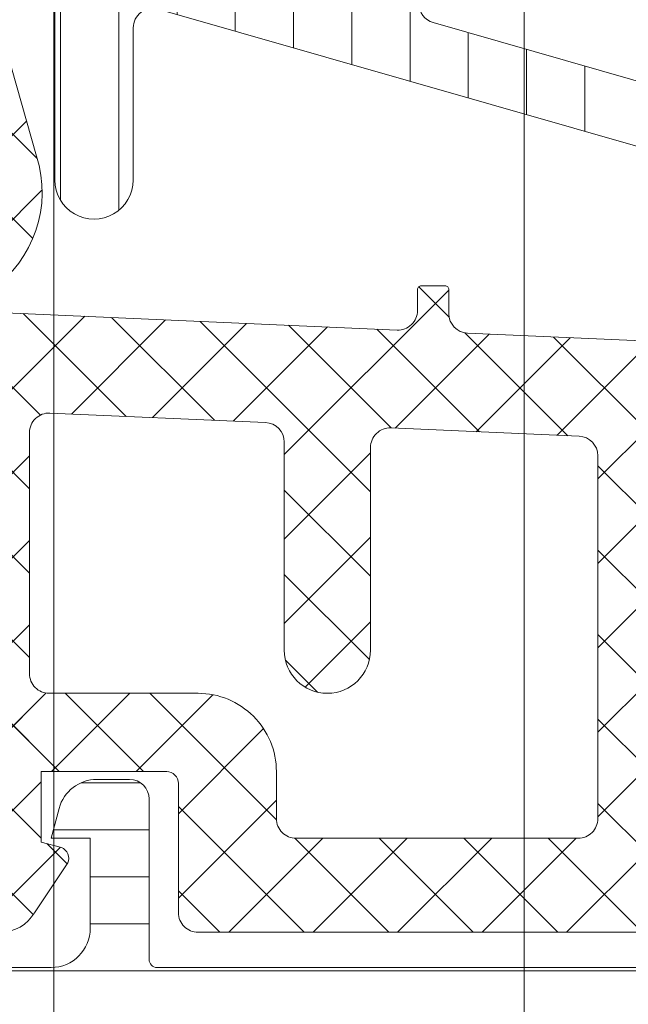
# Model space of a CAD drawing. Header units: millimetres. Extents: x 213386 to 506888, y 183055 to 450952.
# Tile 124 of 256: x 373071 to 373086, y 301609 to 301634. Entities that reach past the tile are written whole.
import ezdxf

# ---------------------------------------------------------------- set-up
doc = ezdxf.new("R2010")
doc.units = ezdxf.units.MM
doc.layers.add('FASÁDA DETAILNÍ', color=255, linetype='Continuous', lineweight=0)
pattern_1 = [(135, (397960.6382589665, 280090.6957864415), (-1.077630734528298, -1.077630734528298), []), (225, (397960.6382589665, 280090.6957864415), (1.077630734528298, -1.077630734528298), [])]

msp = doc.modelspace()

# ---------------------------------------------------------------- hatches: boundary and pattern name
at = {"layer": 'FASÁDA DETAILNÍ'}
h = msp.add_hatch(dxfattribs=at)
h.set_pattern_fill('ANSI31', color=256, scale=0.468, angle=45, style=0)
h.set_pattern_definition([(90, (397960.6382589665, 280090.6957864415), (-1.4859, 3.33066907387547e-16), [])])
edge = h.paths.add_edge_path(flags=16)
edge.add_line((373073.9086335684, 301642.8476175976), (373072.6252715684, 301640.6249075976))
edge.add_ellipse((373074.3569965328, 301639.6250352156), major_axis=(-1.999654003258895, 0), ratio=1, start_angle=-30.0015014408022, end_angle=29.99995422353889)
edge.add_line((373072.6252445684, 301638.6252095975), (373073.2773725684, 301637.4956915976))
edge.add_ellipse((373075.8754527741, 301638.9956947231), major_axis=(-3.000005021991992, 0), ratio=1, start_angle=30.00001355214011, end_angle=73.99994528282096)
edge.add_line((373075.0485365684, 301636.1119055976), (373078.7195585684, 301635.0592575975))
edge.add_ellipse((373078.8573773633, 301635.5398886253), major_axis=(-0.5000002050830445, 0), ratio=1, start_angle=73.99999279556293, end_angle=180.0007989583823)
edge.add_line((373079.3573775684, 301635.5398955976), (373079.3572675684, 301643.0976485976))
edge.add_ellipse((373078.8572677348, 301643.097638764), major_axis=(-0.4999998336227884, 0), ratio=1, start_angle=180.0011268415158, end_angle=270.000821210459)
edge.add_line((373078.8572605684, 301643.5976385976), (373075.2076115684, 301643.5975825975))
edge.add_ellipse((373075.2076510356, 301642.0975833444), major_axis=(-1.499999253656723, 0), ratio=1, start_angle=270.001507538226, end_angle=329.998472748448)
edge = h.paths.add_edge_path(flags=16)
edge.add_line((373080.9572695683, 301643.0976665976), (373080.9573965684, 301634.7943365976))
edge.add_ellipse((373081.457396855, 301634.7943448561), major_axis=(-0.5000002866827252, 0), ratio=1, start_angle=0.0009463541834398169, end_angle=74.00005606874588)
edge.add_line((373081.3195785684, 301634.3137135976), (373087.2723405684, 301632.6067865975))
edge.add_ellipse((373087.41015959, 301633.0874173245), major_axis=(-0.4999999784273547, 0), ratio=1, start_angle=73.99995831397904, end_angle=180.0009480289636)
edge.add_line((373087.9101595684, 301633.0874255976), (373087.9099895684, 301643.0977795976))
edge.add_ellipse((373087.4099893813, 301643.0977674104), major_axis=(-0.5000001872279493, 0), ratio=1, start_angle=180.0013965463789, end_angle=270.0008953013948)
edge.add_line((373087.4099815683, 301643.5977675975), (373081.4572615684, 301643.5976775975))
edge.add_ellipse((373081.4572698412, 301643.0976773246), major_axis=(-0.5000002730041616, 0), ratio=1, start_angle=-89.99905200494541, end_angle=0.001229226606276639)
edge = h.paths.add_edge_path(flags=16)
edge.add_line((373095.2742935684, 301632.5486305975), (373097.1081825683, 301635.7250205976))
edge.add_ellipse((373094.5101028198, 301637.2250204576), major_axis=(-3.000002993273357, 0), ratio=1, start_angle=150.000036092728, end_angle=210.0014917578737)
edge.add_line((373097.1081425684, 301638.7250895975), (373094.7276475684, 301642.8479725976))
edge.add_ellipse((373093.4286292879, 301642.0979369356), major_axis=(-1.500000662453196, 0), ratio=1, start_angle=210.0015583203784, end_angle=270.0015171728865)
edge.add_line((373093.4285895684, 301643.5979375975), (373090.0099755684, 301643.5978465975))
edge.add_ellipse((373090.0099890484, 301643.0978471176), major_axis=(-0.4999994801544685, 0), ratio=1, start_angle=-89.9984553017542, end_angle=0.001434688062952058)
edge.add_line((373089.5099895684, 301643.0978345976), (373089.5101705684, 301632.7985195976))
edge.add_ellipse((373090.5101709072, 301632.7985379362), major_axis=(-1.000000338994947, 0), ratio=1, start_angle=0.001050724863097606, end_angle=90.00152757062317)
edge.add_line((373090.5101975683, 301631.7985375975), (373093.9752955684, 301631.7986305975))
edge.add_ellipse((373093.9752553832, 301633.2986307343), major_axis=(-1.500000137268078, 0), ratio=1, start_angle=90.00153496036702, end_angle=149.9999969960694)
edge = h.paths.add_edge_path()
edge.add_line((373097.1220995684, 301630.1987625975), (373090.5690365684, 301630.1985405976))
edge.add_arc((373090.5688697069, 301635.1985382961), 4.999997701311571, 253.9999762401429, 270.00191209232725, ccw=False)
edge.add_line((373089.1906815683, 301630.3922325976), (373074.3042635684, 301634.6608435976))
edge.add_arc((373074.1664450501, 301634.1802132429), 0.4999994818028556, 74.00000200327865, 180.0000739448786)
edge.add_line((373073.6664455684, 301634.1802125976), (373073.6664455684, 301630.2968385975))
edge.add_arc((373072.6664455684, 301630.2968185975), 1.0000000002, -179.99885408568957, 0.001145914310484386, ccw=False)
edge.add_line((373071.6664455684, 301630.2967985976), (373071.6662575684, 301634.9951345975))
edge.add_line((373071.6662575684, 301634.9951345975), (373071.5102055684, 301634.9951345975))
edge.add_arc((373071.5102049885, 301635.2951345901), 0.2999999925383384, 201.9738458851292, 270.000110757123, ccw=False)
edge.add_line((373071.2319985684, 301635.1828795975), (373070.2588115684, 301637.5947815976))
edge.add_arc((373070.0733403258, 301637.5199449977), 0.2000002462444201, 21.97379773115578, 114.1409822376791)
edge.add_line((373069.9915435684, 301637.7024535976), (373068.3928585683, 301636.9859535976))
edge.add_arc((373068.0861203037, 301637.6703593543), 0.7499997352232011, 179.9999814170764, 294.1410584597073, ccw=False)
edge.add_line((373067.3361205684, 301637.6703595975), (373067.3361205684, 301642.7779085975))
edge.add_arc((373067.9361204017, 301642.7779084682), 0.5999998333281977, 59.85707513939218, 179.9999876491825, ccw=False)
edge.add_line((373068.2374155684, 301643.2967735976), (373070.4093725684, 301642.0355575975))
edge.add_arc((373070.5600208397, 301642.2949902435), 0.3000003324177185, 239.8569693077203, 343.9999309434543)
edge.add_line((373070.8483995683, 301642.2122985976), (373071.2826665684, 301643.7267705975))
edge.add_line((373071.2826665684, 301643.7267705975), (373072.0452145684, 301645.0475425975))
edge.add_arc((373072.3050217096, 301644.897541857), 0.2999999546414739, 87.5366952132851, 149.999831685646, ccw=False)
edge.add_line((373072.3179155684, 301645.1972645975), (373096.3075695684, 301645.1972645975))
edge.add_arc((373096.3275242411, 301644.897928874), 0.3000001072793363, 30.000147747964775, 93.81387623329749, ccw=False)
edge.add_line((373096.5873315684, 301645.0479295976), (373097.3498995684, 301643.7271235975))
edge.add_line((373097.3498995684, 301643.7271235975), (373097.7841665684, 301642.2126525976))
edge.add_arc((373098.0725456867, 301642.2953437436), 0.3000005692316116, 195.9999567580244, 300.1429183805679)
edge.add_line((373098.2231935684, 301642.0359105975), (373100.3951495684, 301643.2971265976))
edge.add_arc((373100.6964452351, 301642.7782611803), 0.600000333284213, 3.984274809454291e-05, 120.14295234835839, ccw=False)
edge.add_line((373101.2964455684, 301642.7782615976), (373101.2964455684, 301632.8746615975))
edge.add_arc((373100.5464455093, 301632.8746608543), 0.7500000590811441, -114.14102026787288, 5.6780389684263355e-05, ccw=False)
edge.add_line((373100.2397075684, 301632.1902545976), (373098.6410225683, 301632.9067545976))
edge.add_arc((373098.559225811, 301632.7242459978), 0.2000002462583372, 65.85901777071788, 158.0262022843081)
edge.add_line((373098.3737545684, 301632.7990825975), (373097.4002955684, 301630.3865075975))
edge.add_arc((373097.1220897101, 301630.4987617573), 0.2999991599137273, 270.00188278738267, 338.02626145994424, ccw=False)
h = msp.add_hatch(dxfattribs=at)
h.set_pattern_fill('ANSI37', color=256, scale=0.48, angle=90, style=0)
h.set_pattern_definition(pattern_1)
edge = h.paths.add_edge_path(flags=16)
edge.add_line((373070.4188785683, 301614.5314237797), (373070.5186225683, 301613.1385697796))
edge.add_arc((373069.9201556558, 301613.0957122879), 0.5999995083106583, -90.00000834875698, 4.096080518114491, ccw=False)
edge.add_arc((373069.9201554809, 301613.095712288), 0.5999995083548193, 175.9039194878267, 270.00000835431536, ccw=False)
edge.add_line((373069.3216885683, 301613.1385697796), (373069.4214325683, 301614.5314237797))
edge.add_arc((373069.9201555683, 301614.4957093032), 0.5000001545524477, 4.096064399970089, 175.9039356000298, ccw=False)
edge = h.paths.add_edge_path(flags=16)
edge.add_arc((373068.3201589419, 301617.6957174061), 0.4999996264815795, -90.00004280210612, 4.280210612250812e-05, ccw=False)
edge.add_line((373068.3201585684, 301617.1957177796), (373064.7264735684, 301617.1957177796))
edge.add_arc((373064.7264735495, 301617.6957181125), 0.5000003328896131, 156.7819733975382, 270.0000021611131, ccw=False)
edge.add_line((373064.2669675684, 301617.8928337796), (373066.9828455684, 301624.2239357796))
edge.add_arc((373067.4423509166, 301624.02681986), 0.4999998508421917, 87.49988936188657, 156.7819182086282, ccw=False)
edge.add_line((373067.4641615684, 301624.5263437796), (373068.3419685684, 301624.4880177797))
edge.add_arc((373068.320159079, 301623.9884941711), 0.4999994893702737, -4.485651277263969e-05, 87.5000208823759, ccw=False)
edge.add_line((373068.8201585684, 301623.9884937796), (373068.8201585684, 301617.6957177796))
edge = h.paths.add_edge_path(flags=16)
edge.add_line((373093.8740775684, 301623.1038797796), (373098.0227475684, 301614.2070267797))
edge.add_arc((373097.5695938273, 301613.9957176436), 0.4999998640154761, -90.0000296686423, 25.000007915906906, ccw=False)
edge.add_line((373097.5695935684, 301613.4957177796), (373088.2201585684, 301613.4957177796))
edge.add_arc((373088.2201581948, 301613.9957174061), 0.4999996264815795, 179.9999571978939, 270.00004280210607, ccw=False)
edge.add_line((373087.7201585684, 301613.9957177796), (373087.7201585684, 301623.1196407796))
edge.add_arc((373088.2201586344, 301623.1196406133), 0.5000000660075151, 87.49997275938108, 179.9999809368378, ccw=False)
edge.add_line((373088.2419685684, 301623.6191647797), (373093.4427325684, 301623.3920947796))
edge.add_arc((373093.4209228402, 301622.8925693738), 0.5000012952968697, 25.000091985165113, 87.5000025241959, ccw=False)
edge = h.paths.add_edge_path(flags=16)
edge.add_arc((373085.0201589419, 301613.9957174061), 0.4999996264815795, -90.00004280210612, 4.280210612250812e-05, ccw=False)
edge.add_line((373085.0201585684, 301613.4957177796), (373077.8201585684, 301613.4957177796))
edge.add_arc((373077.8201581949, 301613.9957174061), 0.4999996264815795, 179.9999571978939, 270.00004280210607, ccw=False)
edge.add_line((373077.3201585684, 301613.9957177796), (373077.3201585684, 301615.1957177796))
edge.add_arc((373075.3201600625, 301615.1957192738), 1.99999850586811, 359.9999571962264, 450.0000428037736)
edge.add_line((373075.3201585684, 301617.1957177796), (373071.5201585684, 301617.1957177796))
edge.add_arc((373071.5201581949, 301617.6957174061), 0.4999996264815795, 179.9999571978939, 270.00004280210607, ccw=False)
edge.add_line((373071.0201585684, 301617.6957177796), (373071.0201585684, 301623.8487787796))
edge.add_arc((373071.5201586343, 301623.8487786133), 0.5000000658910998, 87.49997275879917, 179.9999809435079, ccw=False)
edge.add_line((373071.5419685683, 301624.3483027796), (373077.0419685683, 301624.1081677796))
edge.add_arc((373077.0201590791, 301623.608644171), 0.4999994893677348, -4.4849842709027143e-05, 87.50002088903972, ccw=False)
edge.add_line((373077.5201585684, 301623.6086437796), (373077.5201585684, 301618.2957177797))
edge.add_arc((373078.6201585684, 301618.2957177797), 1.099999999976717, 180, 360)
edge.add_line((373079.7201585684, 301618.2957177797), (373079.7201585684, 301623.4689287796))
edge.add_arc((373080.2201586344, 301623.4689286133), 0.5000000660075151, 87.49997275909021, 179.9999809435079, ccw=False)
edge.add_line((373080.2419685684, 301623.9684527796), (373085.0419685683, 301623.7588797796))
edge.add_arc((373085.0201590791, 301623.259356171), 0.4999994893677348, -4.4849842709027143e-05, 87.50002088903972, ccw=False)
edge.add_line((373085.5201585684, 301623.2593557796), (373085.5201585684, 301613.9957177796))
edge = h.paths.add_edge_path()
edge.add_line((373100.2332115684, 301615.3821747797), (373096.1353625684, 301624.1700407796))
edge.add_ellipse((373093.4164371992, 301622.9021832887), major_axis=(-3.000002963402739, 0), ratio=1, start_angle=205.0000306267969, end_angle=267.4999411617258)
edge.add_line((373093.5472985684, 301625.8993307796), (373092.8983485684, 301625.9276647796))
edge.add_ellipse((373092.9201580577, 301626.4271883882), major_axis=(-0.4999994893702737, 0), ratio=1, start_angle=-4.485651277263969e-05, end_angle=87.50002088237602, ccw=False)
edge.add_line((373092.4201585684, 301626.4271887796), (373092.4201585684, 301627.3957177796))
edge.add_ellipse((373092.3201586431, 301627.3957178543), major_axis=(-0.09999992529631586, 0), ratio=1, start_angle=179.9999572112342, end_angle=270.0000427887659)
edge.add_line((373092.3201585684, 301627.4957177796), (373091.7201585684, 301627.4957177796))
edge.add_ellipse((373091.7201584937, 301627.3957178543), major_axis=(-0.09999992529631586, 0), ratio=1, start_angle=-90.00004278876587, end_angle=4.278876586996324e-05)
edge.add_line((373091.6201585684, 301627.3957177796), (373091.6201585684, 301626.4926797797))
edge.add_ellipse((373091.1201585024, 301626.4926799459), major_axis=(-0.5000000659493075, 0), ratio=1, start_angle=87.49997275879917, end_angle=179.999980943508, ccw=False)
edge.add_line((373091.0983485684, 301625.9931557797), (373082.1980545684, 301626.3869937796))
edge.add_ellipse((373082.2201586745, 301626.8865050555), major_axis=(-0.5000001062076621, 0), ratio=1, start_angle=-8.298277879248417e-05, end_angle=87.46623077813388, ccw=False)
edge.add_line((373081.7201585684, 301626.8865057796), (373081.7201585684, 301627.4957177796))
edge.add_ellipse((373081.6201586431, 301627.4957178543), major_axis=(-0.09999992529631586, 0), ratio=1, start_angle=179.9999572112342, end_angle=270.0000427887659)
edge.add_line((373081.6201585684, 301627.5957177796), (373081.0201585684, 301627.5957177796))
edge.add_ellipse((373081.0201584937, 301627.4957178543), major_axis=(-0.0999999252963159, 0), ratio=1, start_angle=-90.0000428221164, end_angle=4.278876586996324e-05)
edge.add_line((373080.9201585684, 301627.4957177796), (373080.9201585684, 301626.9661557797))
edge.add_ellipse((373080.4201580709, 301626.9661554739), major_axis=(-0.5000004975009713, 0), ratio=1, start_angle=87.46630200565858, end_angle=180.0000350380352, ccw=False)
edge.add_line((373080.3980545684, 301626.4666437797), (373068.8578295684, 301626.9772997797))
edge.add_ellipse((373068.8796391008, 301627.4768243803), major_axis=(-0.5000004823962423, 0), ratio=1, start_angle=-3.2170573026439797, end_angle=87.50002091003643, ccw=False)
edge.add_line((373068.3804265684, 301627.5048837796), (373068.6689895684, 301632.6386267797))
edge.add_ellipse((373069.0794075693, 301632.5230713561), major_axis=(-0.4263754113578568, 0), ratio=1, start_angle=200.7589723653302, end_angle=344.27514552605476, ccw=False)
edge.add_line((373069.4781025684, 301632.6741947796), (373069.4768625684, 301632.4415917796))
edge.add_line((373069.4768625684, 301632.4415917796), (373069.1787245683, 301630.5590127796))
edge.add_line((373069.1787245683, 301630.5590127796), (373069.5791505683, 301627.7097277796))
edge.add_ellipse((373069.8762311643, 301627.7514783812), major_axis=(-0.2999999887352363, 0), ratio=1, start_angle=7.999744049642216, end_angle=124.5977463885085)
edge.add_ellipse((373068.343117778, 301629.9740494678), major_axis=(-3.000047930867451, 0), ratio=1, start_angle=124.5976412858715, end_angle=198.0084245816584)
edge.add_line((373071.1961965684, 301630.9015347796), (373070.5626205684, 301633.1564257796))
edge.add_ellipse((373069.7874080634, 301632.9954962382), major_axis=(-0.791740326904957, 0), ratio=1, start_angle=191.7276897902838, end_angle=263.2016537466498)
edge.add_line((373069.8811305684, 301633.7816697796), (373068.8229205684, 301633.7828907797))
edge.add_ellipse((373068.9520448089, 301632.6038045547), major_axis=(-1.186135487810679, 0), ratio=1, start_angle=276.2496781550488, end_angle=341.3444235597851)
edge.add_line((373067.8282305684, 301632.9832237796), (373066.7338975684, 301629.7418837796))
edge.add_line((373066.7338975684, 301629.7418837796), (373063.8441195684, 301621.6920887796))
edge.add_line((373063.8441195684, 301621.6920887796), (373059.5113105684, 301611.7942117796))
edge.add_ellipse((373059.970319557, 301611.5959417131), major_axis=(-0.5000002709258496, 0), ratio=1, start_angle=-23.36204947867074, end_angle=89.93342363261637)
edge.add_line((373059.9697385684, 301611.0959417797), (373060.5164395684, 301611.0953067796))
edge.add_ellipse((373060.5170198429, 301611.5953068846), major_axis=(-0.5000004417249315, 0), ratio=1, start_angle=89.93350548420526, end_angle=156.0791754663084)
edge.add_line((373060.9740735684, 301611.3925697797), (373062.3758295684, 301614.5965727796))
edge.add_ellipse((373063.2919706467, 301614.195718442), major_axis=(-0.9999993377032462, 0), ratio=1, start_angle=269.99994719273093, end_angle=336.3683852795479, ccw=False)
edge.add_line((373063.2919715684, 301615.1957177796), (373068.5199135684, 301615.1957177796))
edge.add_line((373068.5199135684, 301615.1957177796), (373068.5199225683, 301613.3962387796))
edge.add_line((373068.5199225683, 301613.3962387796), (373068.0051215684, 301613.2582967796))
edge.add_ellipse((373068.1198868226, 301612.9811427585), major_axis=(-0.2999756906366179, 0), ratio=1, start_angle=-67.5062997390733, end_angle=22.50356669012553)
edge.add_line((373067.8427525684, 301612.8663297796), (373068.6919195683, 301611.5962027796))
edge.add_ellipse((373069.5577837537, 301612.0959235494), major_axis=(-0.9997207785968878, 0), ratio=1, start_angle=29.99076069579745, end_angle=90.00761184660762)
edge.add_line((373069.5579165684, 301611.0962027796), (373070.2822775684, 301611.0962337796))
edge.add_ellipse((373070.2820695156, 301612.0959716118), major_axis=(-0.9997378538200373, 0), ratio=1, start_angle=90.01192367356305, end_angle=150.0086750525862)
edge.add_line((373071.1479435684, 301611.5962337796), (373071.9971105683, 301612.8663297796))
edge.add_ellipse((373071.7199630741, 301612.9811416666), major_axis=(-0.2999875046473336, 0), ratio=1, start_angle=157.4975938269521, end_angle=247.5013961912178)
edge.add_line((373071.8347565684, 301613.2582967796), (373071.3199405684, 301613.3962687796))
edge.add_line((373071.3199405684, 301613.3962687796), (373071.3199325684, 301615.1957177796))
edge.add_line((373071.3199325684, 301615.1957177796), (373074.5201595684, 301615.1957177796))
edge.add_ellipse((373074.5201597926, 301614.8957180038), major_axis=(-0.2999997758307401, 0), ratio=1, start_angle=179.9999571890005, end_angle=270.0000428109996, ccw=False)
edge.add_line((373074.8201595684, 301614.8957177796), (373074.8201595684, 301611.5957217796))
edge.add_ellipse((373075.3201591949, 301611.5957214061), major_axis=(-0.4999996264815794, 0), ratio=1, start_angle=-4.280210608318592e-05, end_angle=90.00004280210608)
edge.add_line((373075.3201595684, 301611.0957217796), (373102.2177815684, 301611.0957217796))
edge.add_line((373102.2177815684, 301611.0957217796), (373103.1128995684, 301612.6461137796))
edge.add_ellipse((373102.6798870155, 301612.8961138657), major_axis=(-0.4999999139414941, 0), ratio=1, start_angle=149.9999829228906, end_angle=269.9999366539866)
edge.add_line((373102.6798875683, 301613.3961137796), (373102.6798875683, 301615.0934847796))
edge.add_line((373102.6798875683, 301615.0934847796), (373100.6863655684, 301615.0934847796))
edge.add_ellipse((373100.6863652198, 301615.5934850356), major_axis=(-0.5000002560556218, 0), ratio=1, start_angle=25.000128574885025, end_angle=90.00003994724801, ccw=False)
h = msp.add_hatch(dxfattribs=at)
h.set_pattern_fill('ANSI37', color=256, scale=0.48, angle=90, style=0)
h.set_pattern_definition(pattern_1)
edge = h.paths.add_edge_path(flags=16)
edge.add_line((373070.4188785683, 301614.5314235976), (373070.5186225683, 301613.1385695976))
edge.add_arc((373069.9201556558, 301613.0957121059), 0.5999995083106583, -90.00000834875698, 4.096080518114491, ccw=False)
edge.add_arc((373069.9201554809, 301613.0957121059), 0.5999995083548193, 175.9039194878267, 270.00000835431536, ccw=False)
edge.add_line((373069.3216885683, 301613.1385695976), (373069.4214325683, 301614.5314235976))
edge.add_arc((373069.9201555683, 301614.4957091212), 0.5000001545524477, 4.096064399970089, 175.9039356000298, ccw=False)
edge = h.paths.add_edge_path(flags=16)
edge.add_arc((373068.3201589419, 301617.695717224), 0.4999996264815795, -90.00004280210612, 4.280210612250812e-05, ccw=False)
edge.add_line((373068.3201585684, 301617.1957175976), (373064.7264735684, 301617.1957175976))
edge.add_arc((373064.7264735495, 301617.6957179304), 0.5000003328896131, 156.7819733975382, 270.0000021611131, ccw=False)
edge.add_line((373064.2669675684, 301617.8928335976), (373066.9828455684, 301624.2239355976))
edge.add_arc((373067.4423509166, 301624.0268196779), 0.4999998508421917, 87.49988936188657, 156.7819182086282, ccw=False)
edge.add_line((373067.4641615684, 301624.5263435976), (373068.3419685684, 301624.4880175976))
edge.add_arc((373068.320159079, 301623.988493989), 0.4999994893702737, -4.485651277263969e-05, 87.5000208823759, ccw=False)
edge.add_line((373068.8201585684, 301623.9884935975), (373068.8201585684, 301617.6957175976))
edge = h.paths.add_edge_path(flags=16)
edge.add_line((373093.8740775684, 301623.1038795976), (373098.0227475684, 301614.2070265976))
edge.add_arc((373097.5695938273, 301613.9957174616), 0.4999998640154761, -90.0000296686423, 25.000007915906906, ccw=False)
edge.add_line((373097.5695935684, 301613.4957175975), (373088.2201585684, 301613.4957175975))
edge.add_arc((373088.2201581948, 301613.995717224), 0.4999996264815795, 179.9999571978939, 270.00004280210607, ccw=False)
edge.add_line((373087.7201585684, 301613.9957175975), (373087.7201585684, 301623.1196405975))
edge.add_arc((373088.2201586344, 301623.1196404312), 0.5000000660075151, 87.49997275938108, 179.9999809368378, ccw=False)
edge.add_line((373088.2419685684, 301623.6191645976), (373093.4427325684, 301623.3920945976))
edge.add_arc((373093.4209228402, 301622.8925691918), 0.5000012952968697, 25.000091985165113, 87.5000025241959, ccw=False)
edge = h.paths.add_edge_path(flags=16)
edge.add_arc((373085.0201589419, 301613.995717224), 0.4999996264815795, -90.00004280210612, 4.280210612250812e-05, ccw=False)
edge.add_line((373085.0201585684, 301613.4957175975), (373077.8201585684, 301613.4957175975))
edge.add_arc((373077.8201581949, 301613.995717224), 0.4999996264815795, 179.9999571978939, 270.00004280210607, ccw=False)
edge.add_line((373077.3201585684, 301613.9957175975), (373077.3201585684, 301615.1957175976))
edge.add_arc((373075.3201600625, 301615.1957190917), 1.99999850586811, 359.9999571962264, 450.0000428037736)
edge.add_line((373075.3201585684, 301617.1957175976), (373071.5201585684, 301617.1957175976))
edge.add_arc((373071.5201581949, 301617.695717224), 0.4999996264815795, 179.9999571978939, 270.00004280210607, ccw=False)
edge.add_line((373071.0201585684, 301617.6957175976), (373071.0201585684, 301623.8487785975))
edge.add_arc((373071.5201586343, 301623.8487784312), 0.5000000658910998, 87.49997275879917, 179.9999809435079, ccw=False)
edge.add_line((373071.5419685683, 301624.3483025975), (373077.0419685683, 301624.1081675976))
edge.add_arc((373077.0201590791, 301623.608643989), 0.4999994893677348, -4.4849842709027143e-05, 87.50002088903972, ccw=False)
edge.add_line((373077.5201585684, 301623.6086435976), (373077.5201585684, 301618.2957175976))
edge.add_arc((373078.6201585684, 301618.2957175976), 1.099999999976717, 180, 360)
edge.add_line((373079.7201585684, 301618.2957175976), (373079.7201585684, 301623.4689285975))
edge.add_arc((373080.2201586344, 301623.4689284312), 0.5000000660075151, 87.49997275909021, 179.9999809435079, ccw=False)
edge.add_line((373080.2419685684, 301623.9684525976), (373085.0419685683, 301623.7588795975))
edge.add_arc((373085.0201590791, 301623.2593559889), 0.4999994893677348, -4.4849842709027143e-05, 87.50002088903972, ccw=False)
edge.add_line((373085.5201585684, 301623.2593555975), (373085.5201585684, 301613.9957175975))
edge = h.paths.add_edge_path()
edge.add_line((373100.2332115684, 301615.3821745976), (373096.1353625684, 301624.1700405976))
edge.add_ellipse((373093.4164371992, 301622.9021831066), major_axis=(-3.000002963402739, 0), ratio=1, start_angle=205.0000306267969, end_angle=267.4999411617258)
edge.add_line((373093.5472985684, 301625.8993305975), (373092.8983485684, 301625.9276645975))
edge.add_ellipse((373092.9201580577, 301626.4271882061), major_axis=(-0.4999994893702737, 0), ratio=1, start_angle=-4.485651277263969e-05, end_angle=87.50002088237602, ccw=False)
edge.add_line((373092.4201585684, 301626.4271885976), (373092.4201585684, 301627.3957175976))
edge.add_ellipse((373092.3201586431, 301627.3957176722), major_axis=(-0.09999992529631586, 0), ratio=1, start_angle=179.9999572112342, end_angle=270.0000427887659)
edge.add_line((373092.3201585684, 301627.4957175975), (373091.7201585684, 301627.4957175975))
edge.add_ellipse((373091.7201584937, 301627.3957176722), major_axis=(-0.09999992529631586, 0), ratio=1, start_angle=-90.00004278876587, end_angle=4.278876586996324e-05)
edge.add_line((373091.6201585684, 301627.3957175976), (373091.6201585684, 301626.4926795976))
edge.add_ellipse((373091.1201585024, 301626.4926797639), major_axis=(-0.5000000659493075, 0), ratio=1, start_angle=87.49997275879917, end_angle=179.999980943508, ccw=False)
edge.add_line((373091.0983485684, 301625.9931555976), (373082.1980545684, 301626.3869935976))
edge.add_ellipse((373082.2201586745, 301626.8865048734), major_axis=(-0.5000001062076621, 0), ratio=1, start_angle=-8.298277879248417e-05, end_angle=87.46623077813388, ccw=False)
edge.add_line((373081.7201585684, 301626.8865055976), (373081.7201585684, 301627.4957175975))
edge.add_ellipse((373081.6201586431, 301627.4957176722), major_axis=(-0.09999992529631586, 0), ratio=1, start_angle=179.9999572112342, end_angle=270.0000427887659)
edge.add_line((373081.6201585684, 301627.5957175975), (373081.0201585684, 301627.5957175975))
edge.add_ellipse((373081.0201584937, 301627.4957176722), major_axis=(-0.0999999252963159, 0), ratio=1, start_angle=-90.0000428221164, end_angle=4.278876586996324e-05)
edge.add_line((373080.9201585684, 301627.4957175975), (373080.9201585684, 301626.9661555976))
edge.add_ellipse((373080.4201580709, 301626.9661552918), major_axis=(-0.5000004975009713, 0), ratio=1, start_angle=87.46630200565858, end_angle=180.0000350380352, ccw=False)
edge.add_line((373080.3980545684, 301626.4666435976), (373068.8578295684, 301626.9772995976))
edge.add_ellipse((373068.8796391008, 301627.4768241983), major_axis=(-0.5000004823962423, 0), ratio=1, start_angle=-3.2170573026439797, end_angle=87.50002091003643, ccw=False)
edge.add_line((373068.3804265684, 301627.5048835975), (373068.6689895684, 301632.6386265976))
edge.add_ellipse((373069.0794075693, 301632.523071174), major_axis=(-0.4263754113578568, 0), ratio=1, start_angle=200.7589723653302, end_angle=344.27514552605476, ccw=False)
edge.add_line((373069.4781025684, 301632.6741945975), (373069.4768625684, 301632.4415915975))
edge.add_line((373069.4768625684, 301632.4415915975), (373069.1787245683, 301630.5590125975))
edge.add_line((373069.1787245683, 301630.5590125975), (373069.5791505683, 301627.7097275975))
edge.add_ellipse((373069.8762311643, 301627.7514781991), major_axis=(-0.2999999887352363, 0), ratio=1, start_angle=7.999744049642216, end_angle=124.5977463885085)
edge.add_ellipse((373068.343117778, 301629.9740492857), major_axis=(-3.000047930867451, 0), ratio=1, start_angle=124.5976412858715, end_angle=198.0084245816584)
edge.add_line((373071.1961965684, 301630.9015345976), (373070.5626205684, 301633.1564255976))
edge.add_ellipse((373069.7874080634, 301632.9954960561), major_axis=(-0.791740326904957, 0), ratio=1, start_angle=191.7276897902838, end_angle=263.2016537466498)
edge.add_line((373069.8811305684, 301633.7816695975), (373068.8229205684, 301633.7828905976))
edge.add_ellipse((373068.9520448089, 301632.6038043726), major_axis=(-1.186135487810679, 0), ratio=1, start_angle=276.2496781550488, end_angle=341.3444235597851)
edge.add_line((373067.8282305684, 301632.9832235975), (373066.7338975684, 301629.7418835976))
edge.add_line((373066.7338975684, 301629.7418835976), (373063.8441195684, 301621.6920885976))
edge.add_line((373063.8441195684, 301621.6920885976), (373059.5113105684, 301611.7942115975))
edge.add_ellipse((373059.970319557, 301611.595941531), major_axis=(-0.5000002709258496, 0), ratio=1, start_angle=-23.36204947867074, end_angle=89.93342363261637)
edge.add_line((373059.9697385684, 301611.0959415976), (373060.5164395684, 301611.0953065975))
edge.add_ellipse((373060.5170198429, 301611.5953067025), major_axis=(-0.5000004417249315, 0), ratio=1, start_angle=89.93350548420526, end_angle=156.0791754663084)
edge.add_line((373060.9740735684, 301611.3925695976), (373062.3758295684, 301614.5965725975))
edge.add_ellipse((373063.2919706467, 301614.1957182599), major_axis=(-0.9999993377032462, 0), ratio=1, start_angle=269.99994719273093, end_angle=336.3683852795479, ccw=False)
edge.add_line((373063.2919715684, 301615.1957175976), (373068.5199135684, 301615.1957175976))
edge.add_line((373068.5199135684, 301615.1957175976), (373068.5199225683, 301613.3962385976))
edge.add_line((373068.5199225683, 301613.3962385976), (373068.0051215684, 301613.2582965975))
edge.add_ellipse((373068.1198868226, 301612.9811425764), major_axis=(-0.2999756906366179, 0), ratio=1, start_angle=-67.5062997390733, end_angle=22.50356669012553)
edge.add_line((373067.8427525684, 301612.8663295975), (373068.6919195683, 301611.5962025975))
edge.add_ellipse((373069.5577837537, 301612.0959233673), major_axis=(-0.9997207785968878, 0), ratio=1, start_angle=29.99076069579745, end_angle=90.00761184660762)
edge.add_line((373069.5579165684, 301611.0962025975), (373070.2822775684, 301611.0962335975))
edge.add_ellipse((373070.2820695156, 301612.0959714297), major_axis=(-0.9997378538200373, 0), ratio=1, start_angle=90.01192367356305, end_angle=150.0086750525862)
edge.add_line((373071.1479435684, 301611.5962335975), (373071.9971105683, 301612.8663295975))
edge.add_ellipse((373071.7199630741, 301612.9811414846), major_axis=(-0.2999875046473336, 0), ratio=1, start_angle=157.4975938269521, end_angle=247.5013961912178)
edge.add_line((373071.8347565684, 301613.2582965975), (373071.3199405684, 301613.3962685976))
edge.add_line((373071.3199405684, 301613.3962685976), (373071.3199325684, 301615.1957175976))
edge.add_line((373071.3199325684, 301615.1957175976), (373074.5201595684, 301615.1957175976))
edge.add_ellipse((373074.5201597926, 301614.8957178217), major_axis=(-0.2999997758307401, 0), ratio=1, start_angle=179.9999571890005, end_angle=270.0000428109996, ccw=False)
edge.add_line((373074.8201595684, 301614.8957175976), (373074.8201595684, 301611.5957215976))
edge.add_ellipse((373075.3201591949, 301611.595721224), major_axis=(-0.4999996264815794, 0), ratio=1, start_angle=-4.280210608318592e-05, end_angle=90.00004280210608)
edge.add_line((373075.3201595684, 301611.0957215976), (373102.2177815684, 301611.0957215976))
edge.add_line((373102.2177815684, 301611.0957215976), (373103.1128995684, 301612.6461135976))
edge.add_ellipse((373102.6798870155, 301612.8961136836), major_axis=(-0.4999999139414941, 0), ratio=1, start_angle=149.9999829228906, end_angle=269.9999366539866)
edge.add_line((373102.6798875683, 301613.3961135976), (373102.6798875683, 301615.0934845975))
edge.add_line((373102.6798875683, 301615.0934845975), (373100.6863655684, 301615.0934845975))
edge.add_ellipse((373100.6863652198, 301615.5934848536), major_axis=(-0.5000002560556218, 0), ratio=1, start_angle=25.000128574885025, end_angle=90.00003994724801, ccw=False)
h = msp.add_hatch(dxfattribs=at)
h.set_pattern_fill('LINIE', color=256, scale=1.2, angle=-1.272221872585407e-14, style=0)
h.set_pattern_definition([(360, (373060.6955425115, 301590.9127556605), (2.939128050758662e-16, 1.2), [])])
edge = h.paths.add_edge_path()
edge.add_arc((373064.2302388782, 301608.886528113), 0.3000000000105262, 269.9979247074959, 359.997924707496)
edge.add_line((373064.530238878, 301608.8865172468), (373064.5302675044, 301609.6968485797))
edge.add_arc((373065.0302648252, 301609.6968331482), 0.4999973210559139, 89.99761771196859, 179.9982316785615, ccw=False)
edge.add_line((373065.0302856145, 301610.196830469), (373065.8713578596, 301610.1981510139))
edge.add_arc((373065.8713578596, 301610.3981510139), 0.1999999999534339, 270, 360)
edge.add_line((373066.0713578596, 301610.3981510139), (373066.0713578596, 301614.4981510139))
edge.add_arc((373066.5713578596, 301614.4981510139), 0.5, 90, 180, ccw=False)
edge.add_line((373066.5713578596, 301614.9981510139), (373067.402107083, 301614.9981510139))
edge.add_arc((373067.402107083, 301613.9981510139), 0.9999999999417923, 15.000000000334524, 90, ccw=False)
edge.add_line((373068.3680329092, 301614.256970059), (373068.5713578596, 301613.4981510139))
edge.add_line((373068.5713578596, 301613.4981510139), (373067.5713578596, 301613.4981510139))
edge.add_line((373067.5713578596, 301613.4981510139), (373067.5713578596, 301611.1981510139))
edge.add_arc((373068.5754843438, 301611.1998602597), 1.004127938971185, 180.0975300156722, 269.7659122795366)
edge.add_line((373068.5713818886, 301610.1957407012), (373071.5712602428, 301610.1957407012))
edge.add_arc((373071.5672318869, 301611.1998600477), 1.004127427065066, 270.2298596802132, 359.902482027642)
edge.add_line((373072.5713578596, 301611.1981510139), (373072.5713578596, 301613.4981510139))
edge.add_line((373072.5713578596, 301613.4981510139), (373071.5713578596, 301613.4981510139))
edge.add_line((373071.5713578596, 301613.4981510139), (373071.7746828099, 301614.256970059))
edge.add_arc((373072.7406086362, 301613.9981510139), 0.9999999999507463, 89.99999999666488, 164.9999999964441, ccw=False)
edge.add_line((373072.7406086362, 301614.9981510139), (373073.5713578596, 301614.9981510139))
edge.add_arc((373073.5713578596, 301614.4981510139), 0.5, 0, 90, ccw=False)
edge.add_line((373074.0713578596, 301614.4981510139), (373074.0713578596, 301610.3981510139))
edge.add_arc((373074.2755309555, 301610.3998795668), 0.2041804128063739, 180.4850610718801, 268.8441310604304)
edge.add_line((373074.2714121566, 301610.1957407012), (373100.1127789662, 301610.1957177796))
edge.add_arc((373100.1127635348, 301609.6957204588), 0.4999973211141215, -0.002382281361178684, 89.99823167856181, ccw=False)
edge.add_line((373100.6127608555, 301609.6956996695), (373100.6127322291, 301608.8853683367))
edge.add_arc((373100.9127322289, 301608.8853574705), 0.300000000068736, 179.9979246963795, 269.9979246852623)
edge.add_line((373100.9127213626, 301608.5853574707), (373103.312719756, 301608.5856024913))
edge.add_arc((373103.3127042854, 301608.0856065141), 0.4999959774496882, -0.0023777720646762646, 89.9982271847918, ccw=False)
edge.add_line((373103.8127002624, 301608.0855857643), (373103.8125736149, 301604.6090442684))
edge.add_arc((373102.8227606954, 301604.7513907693), 0.9999960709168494, 237.27090860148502, 351.81631664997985, ccw=False)
edge.add_line((373102.2820952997, 301603.9101577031), (373099.9984862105, 301605.2287101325))
edge.add_arc((373099.7484705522, 301604.7957064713), 0.5000000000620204, 59.99792809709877, 89.99786479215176)
edge.add_line((373099.7484891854, 301605.295706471), (373065.3942204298, 301605.2967927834))
edge.add_arc((373065.3942028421, 301604.7967927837), 0.500000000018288, 89.99798460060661, 119.9979212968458)
edge.add_line((373065.1442185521, 301605.2298145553), (373062.8605139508, 301603.9114275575))
edge.add_arc((373062.3199094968, 301604.7526997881), 0.9999960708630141, 188.179532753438, 302.7249408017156, ccw=False)
edge.add_line((373061.3300862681, 301604.6104249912), (373061.3302129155, 301608.0869664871))
edge.add_arc((373061.8302088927, 301608.0869510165), 0.4999959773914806, 89.99762221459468, 179.9982271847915, ccw=False)
edge.add_line((373061.8302296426, 301608.5869469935), (373064.230228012, 301608.5865281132))
edge = h.paths.add_edge_path(flags=16)
edge.add_line((373088.4213516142, 301608.3962525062), (373088.4213516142, 301607.0962583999))
edge.add_arc((373088.9213479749, 301607.0962547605), 0.4999963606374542, 179.9995829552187, 270.0004170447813)
edge.add_line((373088.9213516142, 301606.5962583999), (373097.7713455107, 301606.5962583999))
edge.add_arc((373097.7713491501, 301607.0962547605), 0.4999963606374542, 269.9995829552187, 360.0004170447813)
edge.add_line((373098.2713455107, 301607.0962583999), (373098.2713455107, 301608.3962525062))
edge.add_arc((373097.7713455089, 301608.3962690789), 0.5000000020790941, 359.9981009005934, 449.9999997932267)
edge.add_line((373097.7713455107, 301608.896269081), (373088.9213516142, 301608.896269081))
edge.add_arc((373088.9213516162, 301608.3962690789), 0.5000000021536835, 90.00000022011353, 180.0018990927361)
edge = h.paths.add_edge_path(flags=16)
edge.add_arc((373078.2213455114, 301608.396269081), 0.5, 90, 180)
edge.add_line((373077.7213455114, 301608.396269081), (373077.7213455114, 301607.0962583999))
edge.add_arc((373078.2213455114, 301607.0962583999), 0.5, 180, 270)
edge.add_line((373078.2213455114, 301606.5962583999), (373086.9213516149, 301606.5962583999))
edge.add_arc((373086.9213516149, 301607.0962583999), 0.5, 270, 360)
edge.add_line((373087.4213516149, 301607.0962583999), (373087.4213516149, 301608.396269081))
edge.add_arc((373086.9213516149, 301608.396269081), 0.5, 0, 90)
edge.add_line((373086.9213516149, 301608.896269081), (373078.2213455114, 301608.896269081))
edge = h.paths.add_edge_path(flags=16)
edge.add_arc((373076.2213491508, 301607.0962547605), 0.4999963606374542, 269.9995829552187, 360.0004170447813)
edge.add_line((373076.7213455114, 301607.0962583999), (373076.7213455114, 301608.3962525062))
edge.add_arc((373076.2213455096, 301608.3962690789), 0.5000000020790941, 359.9981009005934, 449.9999997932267)
edge.add_line((373076.2213455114, 301608.896269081), (373067.3713363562, 301608.896269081))
edge.add_arc((373067.3713363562, 301608.3962843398), 0.4999847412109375, 90, 180)
edge.add_line((373066.8713516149, 301608.3962843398), (373066.8713516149, 301607.0962736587))
edge.add_arc((373067.3713668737, 301607.0962736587), 0.5000152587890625, 180, 270)
edge.add_line((373067.3713668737, 301606.5962583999), (373076.2213455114, 301606.5962583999))

# ---------------------------------------------------------------- linework, layer by layer
for p, q in [((373071.6382437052, 307967.1544280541), (373071.6382437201, 288952.6545279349)), ((373071.638243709, 307967.1544280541), (373071.6382437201, 293752.6545279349)), ((373071.6382437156, 307967.1544280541), (373071.6382437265, 297319.0318729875)), ((373071.6382437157, 307967.1544280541), (373071.6382437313, 292519.031885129)), ((373071.6382437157, 307967.1544280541), (373071.6382437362, 287719.0318729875)), ((373083.6382437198, 288952.6545279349), (373083.6382437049, 307967.1544280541)), ((373083.6382437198, 293752.6545279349), (373083.6382437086, 307967.1544280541)), ((373083.6382437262, 297319.0318729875), (373083.6382437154, 307967.1544280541)), ((373083.6382437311, 292519.031885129), (373083.6382437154, 307967.1544280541)), ((373083.638243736, 287719.0318729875), (373083.6382437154, 307967.1544280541)), ((373071.6382445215, 301650.3702173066), (373071.6382437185, 301177.6545368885)), ((373083.6382437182, 301177.6545368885), (373083.6382445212, 301650.3702173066))]:
    msp.add_line(p, q, dxfattribs=at)
at = {"layer": 'FASÁDA DETAILNÍ', "extrusion": (0, 0, -1)}
msp.add_lwpolyline([(-373080.9572695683, 301643.0976665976), (-373080.9573965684, 301634.7943365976), (-373080.9573965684, 301634.7943365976, -0.334591), (-373081.3195785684, 301634.3137135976), (-373087.2723405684, 301632.6067865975), (-373087.2723405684, 301632.6067865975, -0.498587), (-373087.9101595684, 301633.0874255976), (-373087.9099895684, 301643.0977795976), (-373087.9099895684, 301643.0977795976, -0.414211), (-373087.4099815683, 301643.5977675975), (-373081.4572615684, 301643.5976775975), (-373081.4572615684, 301643.5976775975, -0.414215), (-373080.9572695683, 301643.0976665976)], format="xyb", close=True, dxfattribs=at)
at = {"layer": 'FASÁDA DETAILNÍ'}
for points in [[(373074.3042635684, 301634.6608435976, 0.498582), (373073.6664455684, 301634.1802125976), (373073.6664455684, 301630.2968385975), (373073.6664455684, 301630.2968385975, -1), (373071.6664455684, 301630.2967985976), (373071.6662575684, 301634.9951345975)], [(373064.530238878, 301608.8865172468), (373064.5302675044, 301609.6968485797, -0.4142167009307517), (373065.0302856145, 301610.196830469), (373065.8713578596, 301610.1981510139, 0.414213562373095), (373066.0713578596, 301610.3981510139), (373066.0713578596, 301614.4981510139, -0.414213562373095), (373066.5713578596, 301614.9981510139), (373067.402107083, 301614.9981510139, -0.3394542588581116), (373068.3680329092, 301614.256970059), (373068.5713578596, 301613.4981510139), (373067.5713578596, 301613.4981510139), (373067.5713578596, 301611.1981510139, 0.4125193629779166), (373068.5713818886, 301610.1957407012), (373071.5712602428, 301610.1957407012, 0.4125410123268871), (373072.5713578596, 301611.1981510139), (373072.5713578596, 301613.4981510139), (373071.5713578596, 301613.4981510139), (373071.7746828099, 301614.256970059, -0.3394542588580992), (373072.7406086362, 301614.9981510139), (373073.5713578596, 301614.9981510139, -0.414213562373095), (373074.0713578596, 301614.4981510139), (373074.0713578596, 301610.3981510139, 0.4058498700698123), (373074.2714121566, 301610.1957407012), (373100.1127789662, 301610.1957177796, -0.4142167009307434)]]:
    msp.add_lwpolyline(points, format="xyb", dxfattribs=at)
msp.add_lwpolyline([(373089.1906815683, 301630.3922325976), (373074.3042635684, 301634.6608435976)], dxfattribs=at)
at = {"layer": 'FASÁDA DETAILNÍ', "extrusion": (0, 0, -1)}
for points in [[(-373070.0465745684, 301627.5045307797, -0.331739), (-373071.1961965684, 301630.9015347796), (-373070.5626205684, 301633.1564257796)], [(-373070.0465745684, 301627.5045305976, -0.331739), (-373071.1961965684, 301630.9015345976), (-373070.5626205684, 301633.1564255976)], [(-373091.0983485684, 301625.9931557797), (-373082.1980545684, 301626.3869937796), (-373082.1980545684, 301626.3869937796, 0.40132), (-373081.7201585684, 301626.8865057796), (-373081.7201585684, 301627.4957177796), (-373081.7201585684, 301627.4957177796, -0.414214), (-373081.6201585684, 301627.5957177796), (-373081.0201585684, 301627.5957177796), (-373081.0201585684, 301627.5957177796, -0.414214), (-373080.9201585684, 301627.4957177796), (-373080.9201585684, 301626.9661557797), (-373080.9201585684, 301626.9661557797, 0.427226), (-373080.3980545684, 301626.4666437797), (-373068.8578295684, 301626.9772997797)], [(-373091.0983485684, 301625.9931555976), (-373082.1980545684, 301626.3869935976), (-373082.1980545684, 301626.3869935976, 0.40132), (-373081.7201585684, 301626.8865055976), (-373081.7201585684, 301627.4957175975), (-373081.7201585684, 301627.4957175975, -0.414214), (-373081.6201585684, 301627.5957175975), (-373081.0201585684, 301627.5957175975), (-373081.0201585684, 301627.5957175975, -0.414214), (-373080.9201585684, 301627.4957175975), (-373080.9201585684, 301626.9661555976), (-373080.9201585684, 301626.9661555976, 0.427226), (-373080.3980545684, 301626.4666435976), (-373068.8578295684, 301626.9772995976)], [(-373070.2822775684, 301611.0962337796, -0.267934), (-373071.1479435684, 301611.5962337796), (-373071.9971105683, 301612.8663297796), (-373071.9971105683, 301612.8663297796, -0.414233), (-373071.8347565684, 301613.2582967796), (-373071.3199405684, 301613.3962687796), (-373071.3199325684, 301615.1957177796), (-373074.5201595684, 301615.1957177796), (-373074.5201595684, 301615.1957177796, 0.414214), (-373074.8201595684, 301614.8957177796), (-373074.8201595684, 301611.5957217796), (-373074.8201595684, 301611.5957217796, -0.414214), (-373075.3201595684, 301611.0957217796), (-373102.2177815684, 301611.0957217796)], [(-373070.2822775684, 301611.0962335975, -0.267934), (-373071.1479435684, 301611.5962335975), (-373071.9971105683, 301612.8663295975), (-373071.9971105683, 301612.8663295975, -0.414233), (-373071.8347565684, 301613.2582965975), (-373071.3199405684, 301613.3962685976), (-373071.3199325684, 301615.1957175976), (-373074.5201595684, 301615.1957175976), (-373074.5201595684, 301615.1957175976, 0.414214), (-373074.8201595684, 301614.8957175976), (-373074.8201595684, 301611.5957215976), (-373074.8201595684, 301611.5957215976, -0.414214), (-373075.3201595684, 301611.0957215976), (-373102.2177815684, 301611.0957215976)]]:
    msp.add_lwpolyline(points, format="xyb", dxfattribs=at)
at = {"layer": 'FASÁDA DETAILNÍ'}
for points in [[(373085.5201585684, 301613.9957177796, -0.414214), (373085.0201585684, 301613.4957177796), (373077.8201585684, 301613.4957177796), (373077.8201585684, 301613.4957177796, -0.414214), (373077.3201585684, 301613.9957177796), (373077.3201585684, 301615.1957177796), (373077.3201585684, 301615.1957177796, 0.414214), (373075.3201585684, 301617.1957177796), (373071.5201585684, 301617.1957177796), (373071.5201585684, 301617.1957177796, -0.414214), (373071.0201585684, 301617.6957177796), (373071.0201585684, 301623.8487787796), (373071.0201585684, 301623.8487787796, -0.427052), (373071.5419685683, 301624.3483027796), (373077.0419685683, 301624.1081677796), (373077.0419685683, 301624.1081677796, -0.401491), (373077.5201585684, 301623.6086437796), (373077.5201585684, 301618.2957177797), (373077.5201585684, 301618.2957177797, 1), (373079.7201585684, 301618.2957177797), (373079.7201585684, 301623.4689287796), (373079.7201585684, 301623.4689287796, -0.427052), (373080.2419685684, 301623.9684527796), (373085.0419685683, 301623.7588797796), (373085.0419685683, 301623.7588797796, -0.401491), (373085.5201585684, 301623.2593557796), (373085.5201585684, 301613.9957177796)], [(373085.5201585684, 301613.9957175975, -0.414214), (373085.0201585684, 301613.4957175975), (373077.8201585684, 301613.4957175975), (373077.8201585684, 301613.4957175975, -0.414214), (373077.3201585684, 301613.9957175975), (373077.3201585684, 301615.1957175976), (373077.3201585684, 301615.1957175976, 0.414214), (373075.3201585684, 301617.1957175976), (373071.5201585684, 301617.1957175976), (373071.5201585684, 301617.1957175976, -0.414214), (373071.0201585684, 301617.6957175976), (373071.0201585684, 301623.8487785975), (373071.0201585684, 301623.8487785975, -0.427052), (373071.5419685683, 301624.3483025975), (373077.0419685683, 301624.1081675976), (373077.0419685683, 301624.1081675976, -0.401491), (373077.5201585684, 301623.6086435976), (373077.5201585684, 301618.2957175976), (373077.5201585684, 301618.2957175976, 1), (373079.7201585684, 301618.2957175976), (373079.7201585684, 301623.4689285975), (373079.7201585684, 301623.4689285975, -0.427052), (373080.2419685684, 301623.9684525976), (373085.0419685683, 301623.7588795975), (373085.0419685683, 301623.7588795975, -0.401491), (373085.5201585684, 301623.2593555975), (373085.5201585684, 301613.9957175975)]]:
    msp.add_lwpolyline(points, format="xyb", close=True, dxfattribs=at)

doc.saveas('drawing.dxf')
